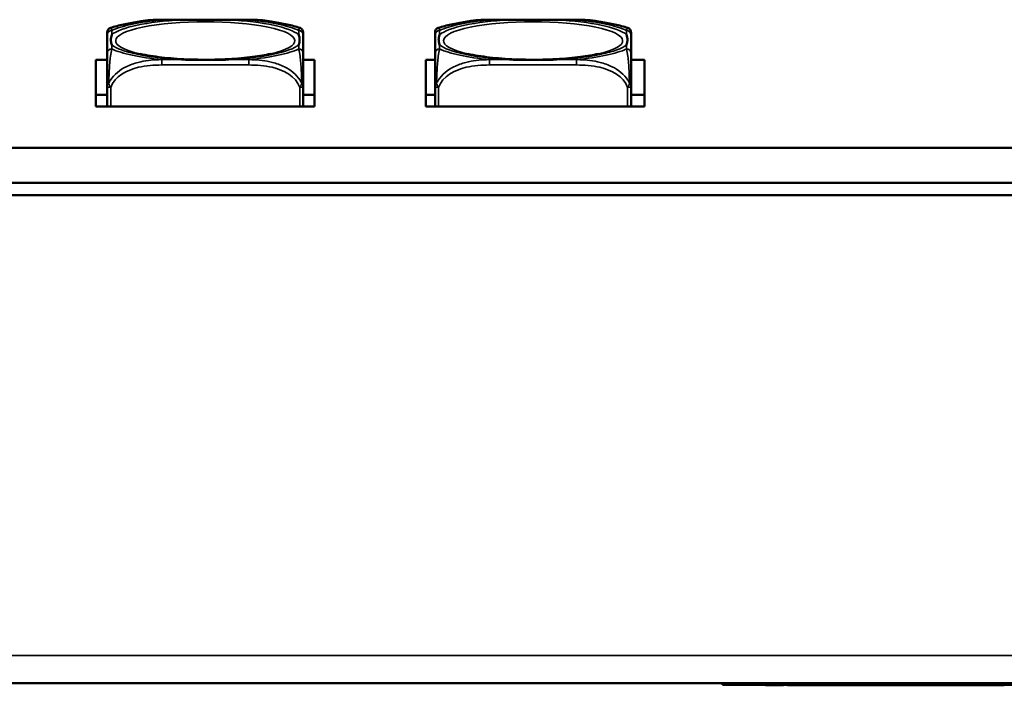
# Model space of a CAD drawing. Header units: inches. Extents: x 3.3 to 58.3, y 0.8 to 38.3.
# Tile 50 of 162: x 33.6 to 37, y 1 to 3.4. Entities that reach past the tile are written whole.
import ezdxf

# ---------------------------------------------------------------- set-up
doc = ezdxf.new("R2010")
doc.units = ezdxf.units.IN
doc.header["$MEASUREMENT"] = 0
doc.layers.add('Visible (ANSI)', color=7, linetype='Continuous', lineweight=50)
doc.layers.add('Visible Narrow (ANSI)', color=7, linetype='Continuous', lineweight=35)

msp = doc.modelspace()

# ---------------------------------------------------------------- linework, layer by layer
at = {"layer": 'Visible (ANSI)'}
for p, q in [((34.053, 3.3656), (34.3569, 3.3656)), ((35.199, 3.3656), (35.5029, 3.3656)), ((33.8625, 3.3127), (33.8625, 3.248)), ((34.5475, 3.248), (34.5475, 3.3127)), ((35.0085, 3.3127), (35.0085, 3.248)), ((35.6935, 3.248), (35.6935, 3.3127)), ((33.8221, 3.0623), (33.8221, 3.2251)), ((33.8221, 3.2251), (33.8625, 3.2251)), ((34.5475, 3.2251), (34.5871, 3.2251)), ((34.5871, 3.2251), (34.5871, 3.0623)), ((34.9761, 3.2251), (35.0085, 3.2251)), ((34.9761, 3.0623), (34.9761, 3.2251)), ((35.6935, 3.2251), (35.7411, 3.2251)), ((35.7411, 3.2251), (35.7411, 3.0623)), ((33.8625, 3.103), (33.8221, 3.103)), ((33.8625, 3.1317), (33.8625, 3.0623)), ((34.5475, 3.0623), (34.5475, 3.1317)), ((34.5871, 3.103), (34.5475, 3.103)), ((35.0085, 3.103), (34.9761, 3.103)), ((35.0085, 3.1317), (35.0085, 3.0623)), ((35.6935, 3.0623), (35.6935, 3.1317)), ((35.7411, 3.103), (35.6935, 3.103)), ((34.5871, 3.0623), (33.8221, 3.0623)), ((35.7411, 3.0623), (34.9761, 3.0623)), ((42.7141, 2.9183), (21.2641, 2.9183)), ((21.2641, 2.7961), (42.7141, 2.7961)), ((42.7141, 2.7528), (21.2641, 2.7528)), ((42.5881, 1.0469), (21.3901, 1.0469)), ((36.0133, 1.0469), (36.0133, 1.0419)), ((36.0133, 1.0419), (40.0133, 1.0419)), ((36.1639, 1.0419), (36.1639, 1.0399)), ((36.2272, 1.0399), (36.1639, 1.0399)), ((36.2272, 1.0419), (36.2272, 1.0399)), ((36.2401, 1.0419), (36.2401, 1.0399)), ((36.2406, 1.0419), (36.2406, 1.0399)), ((36.308, 1.0399), (36.2406, 1.0399)), ((36.308, 1.0419), (36.308, 1.0399)), ((36.321, 1.0419), (36.321, 1.0399)), ((36.3946, 1.0399), (36.3579, 1.0399)), ((36.3946, 1.0419), (36.3946, 1.0399)), ((36.4036, 1.0399), (36.3946, 1.0399)), ((36.4036, 1.0419), (36.4036, 1.0399)), ((36.4415, 1.0399), (36.4036, 1.0399)), ((36.4415, 1.0419), (36.4415, 1.0399)), ((36.4786, 1.0399), (36.4415, 1.0399)), ((36.4786, 1.0419), (36.4786, 1.0399)), ((36.4856, 1.0399), (36.4786, 1.0399)), ((36.4856, 1.0419), (36.4856, 1.0399)), ((36.5961, 1.0399), (36.541, 1.0399)), ((36.5961, 1.0419), (36.5961, 1.0399)), ((36.6127, 1.0399), (36.5961, 1.0399)), ((36.6127, 1.0419), (36.6127, 1.0399)), ((36.6212, 1.0399), (36.6127, 1.0399)), ((36.6212, 1.0419), (36.6212, 1.0399)), ((36.6562, 1.0399), (36.6212, 1.0399)), ((36.6562, 1.0419), (36.6562, 1.0399)), ((36.7013, 1.0399), (36.6562, 1.0399)), ((36.7013, 1.0419), (36.7013, 1.0399)), ((36.7362, 1.0399), (36.7013, 1.0399)), ((36.7362, 1.0419), (36.7362, 1.0399)), ((36.7363, 1.0399), (36.7362, 1.0399)), ((36.7363, 1.0419), (36.7363, 1.0399)), ((36.8454, 1.0419), (36.8454, 1.0399)), ((36.8635, 1.0399), (36.8454, 1.0399)), ((36.8635, 1.0419), (36.8635, 1.0399)), ((36.8985, 1.0399), (36.8635, 1.0399)), ((36.8985, 1.0419), (36.8985, 1.0399)), ((36.9435, 1.0399), (36.8985, 1.0399)), ((36.9435, 1.0419), (36.9435, 1.0399)), ((36.9784, 1.0399), (36.9435, 1.0399)), ((36.9784, 1.0419), (36.9784, 1.0399))]:
    msp.add_line(p, q, dxfattribs=at)
for centre, start, end in [((33.8782, 3.3221), 106.9187, 180), ((34.5317, 3.3221), 0, 73.0813), ((35.0242, 3.3221), 106.9187, 180), ((35.6777, 3.3221), 0, 73.0813)]:
    msp.add_arc(centre, 0.0157, start, end, dxfattribs=at)
for points, knots in [([(33.9947, 3.3621), (33.9858, 3.3609), (33.977, 3.3596), (33.9598, 3.3569), (33.9514, 3.3554), (33.935, 3.3523), (33.9269, 3.3507), (33.9111, 3.3472), (33.9034, 3.3454), (33.8883, 3.3415), (33.8809, 3.3394), (33.8736, 3.3372)], [3.7088552, 3.7088552, 3.7088552, 3.7088552, 3.7874457, 3.7874457, 3.8660363, 3.8660363, 3.9446268, 3.9446268, 4.0232173, 4.0232173, 4.1018079, 4.1018079, 4.1018079, 4.1018079]), ([(33.9947, 3.3621), (33.9986, 3.3627), (34.0025, 3.3631), (34.0103, 3.3639), (34.0142, 3.3643), (34.0221, 3.3648), (34.026, 3.365), (34.0337, 3.3653), (34.0376, 3.3655), (34.0453, 3.3656), (34.0492, 3.3656), (34.053, 3.3656)], [-0.1421395, -0.1421395, -0.1421395, -0.1421395, -0.1137116, -0.1137116, -0.0852837, -0.0852837, -0.0568558, -0.0568558, -0.0284279, -0.0284279, 0, 0, 0, 0]), ([(34.1222, 3.3653), (34.1227, 3.3653), (34.1231, 3.3653), (34.1396, 3.3656), (34.1557, 3.3656), (34.1786, 3.3656), (34.1853, 3.3656), (34.1945, 3.3656), (34.197, 3.3656), (34.201, 3.3656), (34.2027, 3.3656), (34.2058, 3.3656), (34.2073, 3.3656), (34.2109, 3.3656), (34.2129, 3.3656), (34.2191, 3.3656), (34.2232, 3.3656), (34.233, 3.3656), (34.2386, 3.3656), (34.2583, 3.3656), (34.2724, 3.3655), (34.2869, 3.3653), (34.2873, 3.3653), (34.2877, 3.3653)], [-0.416114, -0.416114, -0.416114, -0.416114, -0.4127691, -0.4127691, -0.2896446, -0.2896446, -0.2388934, -0.2388934, -0.2201881, -0.2201881, -0.2080204, -0.2080204, -0.196499, -0.196499, -0.1809939, -0.1809939, -0.149741, -0.149741, -0.1073162, -0.1073162, 0, 0, 0.0033356, 0.0033356, 0.0033356, 0.0033356]), ([(34.3569, 3.3656), (34.3608, 3.3656), (34.3646, 3.3656), (34.3723, 3.3655), (34.3762, 3.3653), (34.384, 3.365), (34.3879, 3.3648), (34.3957, 3.3643), (34.3996, 3.3639), (34.4075, 3.3631), (34.4114, 3.3627), (34.4153, 3.3621)], [0, 0, 0, 0, 0.0284279, 0.0284279, 0.0568558, 0.0568558, 0.0852837, 0.0852837, 0.1137116, 0.1137116, 0.1421395, 0.1421395, 0.1421395, 0.1421395]), ([(34.5363, 3.3372), (34.5291, 3.3394), (34.5217, 3.3415), (34.5066, 3.3454), (34.4989, 3.3472), (34.4831, 3.3507), (34.475, 3.3523), (34.4585, 3.3554), (34.4501, 3.3569), (34.4329, 3.3596), (34.4242, 3.3609), (34.4153, 3.3621)], [2.1813774, 2.1813774, 2.1813774, 2.1813774, 2.259968, 2.259968, 2.3385585, 2.3385585, 2.417149, 2.417149, 2.4957396, 2.4957396, 2.5743301, 2.5743301, 2.5743301, 2.5743301]), ([(35.1407, 3.3621), (35.1318, 3.3609), (35.123, 3.3596), (35.1058, 3.3569), (35.0974, 3.3554), (35.081, 3.3523), (35.0729, 3.3507), (35.0571, 3.3472), (35.0494, 3.3454), (35.0343, 3.3415), (35.0269, 3.3394), (35.0196, 3.3372)], [3.7088552, 3.7088552, 3.7088552, 3.7088552, 3.7874457, 3.7874457, 3.8660363, 3.8660363, 3.9446268, 3.9446268, 4.0232173, 4.0232173, 4.1018079, 4.1018079, 4.1018079, 4.1018079]), ([(35.1407, 3.3621), (35.1446, 3.3627), (35.1485, 3.3631), (35.1563, 3.3639), (35.1602, 3.3643), (35.1681, 3.3648), (35.172, 3.365), (35.1797, 3.3653), (35.1836, 3.3655), (35.1913, 3.3656), (35.1952, 3.3656), (35.199, 3.3656)], [-0.1421395, -0.1421395, -0.1421395, -0.1421395, -0.1137116, -0.1137116, -0.0852837, -0.0852837, -0.0568558, -0.0568558, -0.0284279, -0.0284279, 0, 0, 0, 0]), ([(35.2682, 3.3653), (35.2687, 3.3653), (35.2691, 3.3653), (35.2856, 3.3656), (35.3017, 3.3656), (35.3246, 3.3656), (35.3313, 3.3656), (35.3405, 3.3656), (35.343, 3.3656), (35.347, 3.3656), (35.3487, 3.3656), (35.3518, 3.3656), (35.3533, 3.3656), (35.3569, 3.3656), (35.3589, 3.3656), (35.3651, 3.3656), (35.3692, 3.3656), (35.379, 3.3656), (35.3846, 3.3656), (35.4043, 3.3656), (35.4184, 3.3655), (35.4329, 3.3653), (35.4333, 3.3653), (35.4337, 3.3653)], [-0.416114, -0.416114, -0.416114, -0.416114, -0.4127691, -0.4127691, -0.2896446, -0.2896446, -0.2388934, -0.2388934, -0.2201881, -0.2201881, -0.2080204, -0.2080204, -0.196499, -0.196499, -0.1809939, -0.1809939, -0.149741, -0.149741, -0.1073162, -0.1073162, 0, 0, 0.0033356, 0.0033356, 0.0033356, 0.0033356]), ([(35.5029, 3.3656), (35.5068, 3.3656), (35.5106, 3.3656), (35.5183, 3.3655), (35.5222, 3.3653), (35.53, 3.365), (35.5339, 3.3648), (35.5417, 3.3643), (35.5456, 3.3639), (35.5535, 3.3631), (35.5574, 3.3627), (35.5613, 3.3621)], [0, 0, 0, 0, 0.0284279, 0.0284279, 0.0568558, 0.0568558, 0.0852837, 0.0852837, 0.1137116, 0.1137116, 0.1421395, 0.1421395, 0.1421395, 0.1421395]), ([(35.6823, 3.3372), (35.6751, 3.3394), (35.6677, 3.3415), (35.6526, 3.3454), (35.6449, 3.3472), (35.6291, 3.3507), (35.621, 3.3523), (35.6045, 3.3554), (35.5961, 3.3569), (35.5789, 3.3596), (35.5702, 3.3609), (35.5613, 3.3621)], [2.1813774, 2.1813774, 2.1813774, 2.1813774, 2.259968, 2.259968, 2.3385585, 2.3385585, 2.417149, 2.417149, 2.4957396, 2.4957396, 2.5743301, 2.5743301, 2.5743301, 2.5743301]), ([(33.8782, 3.2781), (33.8782, 3.2782), (33.8781, 3.2783), (33.8769, 3.2818), (33.876, 3.2851), (33.8753, 3.2899), (33.8752, 3.2913), (33.8751, 3.2932), (33.8751, 3.2937), (33.875, 3.2946), (33.875, 3.2949), (33.875, 3.2956), (33.875, 3.2959), (33.875, 3.2967), (33.8751, 3.2971), (33.8751, 3.2984), (33.8752, 3.2993), (33.8754, 3.3014), (33.8755, 3.3027), (33.8763, 3.307), (33.8771, 3.3101), (33.8781, 3.3132), (33.8782, 3.3133), (33.8782, 3.3134)], [-0.416114, -0.416114, -0.416114, -0.416114, -0.4127691, -0.4127691, -0.2896446, -0.2896446, -0.2388934, -0.2388934, -0.2201881, -0.2201881, -0.2080204, -0.2080204, -0.196499, -0.196499, -0.1809939, -0.1809939, -0.149741, -0.149741, -0.1073162, -0.1073162, 0, 0, 0.0033356, 0.0033356, 0.0033356, 0.0033356]), ([(34.5317, 3.3134), (34.5318, 3.3133), (34.5318, 3.3132), (34.5331, 3.3096), (34.5339, 3.3061), (34.5346, 3.3011), (34.5348, 3.2996), (34.5349, 3.2977), (34.5349, 3.2971), (34.5349, 3.2963), (34.5349, 3.2959), (34.5349, 3.2952), (34.5349, 3.2949), (34.5349, 3.2942), (34.5349, 3.2937), (34.5348, 3.2924), (34.5348, 3.2916), (34.5346, 3.2895), (34.5344, 3.2884), (34.5337, 3.2843), (34.5329, 3.2814), (34.5318, 3.2783), (34.5318, 3.2782), (34.5317, 3.2781)], [-0.416114, -0.416114, -0.416114, -0.416114, -0.4127691, -0.4127691, -0.2896446, -0.2896446, -0.2388934, -0.2388934, -0.2201881, -0.2201881, -0.2080204, -0.2080204, -0.196499, -0.196499, -0.1809939, -0.1809939, -0.149741, -0.149741, -0.1073162, -0.1073162, 0, 0, 0.0033356, 0.0033356, 0.0033356, 0.0033356]), ([(34.5475, 3.3127), (34.5475, 3.3135), (34.5475, 3.3142), (34.5475, 3.3149), (34.5475, 3.3192), (34.5475, 3.3222), (34.5475, 3.3222)], [0, 0, 0, 0, 0.0272471, 0.0272471, 0.0272471, 0.1946839, 0.1946839, 0.1946839, 0.1946839]), ([(35.0242, 3.2781), (35.0242, 3.2782), (35.0241, 3.2783), (35.0229, 3.2818), (35.022, 3.2851), (35.0213, 3.2899), (35.0212, 3.2913), (35.0211, 3.2932), (35.0211, 3.2937), (35.021, 3.2946), (35.021, 3.2949), (35.021, 3.2956), (35.021, 3.2959), (35.021, 3.2967), (35.0211, 3.2971), (35.0211, 3.2984), (35.0212, 3.2993), (35.0214, 3.3014), (35.0215, 3.3027), (35.0223, 3.307), (35.0231, 3.3101), (35.0241, 3.3132), (35.0242, 3.3133), (35.0242, 3.3134)], [-0.416114, -0.416114, -0.416114, -0.416114, -0.4127691, -0.4127691, -0.2896446, -0.2896446, -0.2388934, -0.2388934, -0.2201881, -0.2201881, -0.2080204, -0.2080204, -0.196499, -0.196499, -0.1809939, -0.1809939, -0.149741, -0.149741, -0.1073162, -0.1073162, 0, 0, 0.0033356, 0.0033356, 0.0033356, 0.0033356]), ([(35.6777, 3.3134), (35.6778, 3.3133), (35.6778, 3.3132), (35.6791, 3.3096), (35.6799, 3.3061), (35.6806, 3.3011), (35.6808, 3.2996), (35.6809, 3.2977), (35.6809, 3.2971), (35.6809, 3.2963), (35.6809, 3.2959), (35.6809, 3.2952), (35.6809, 3.2949), (35.6809, 3.2942), (35.6809, 3.2937), (35.6808, 3.2924), (35.6808, 3.2916), (35.6806, 3.2895), (35.6804, 3.2884), (35.6797, 3.2843), (35.6789, 3.2814), (35.6778, 3.2783), (35.6778, 3.2782), (35.6777, 3.2781)], [-0.416114, -0.416114, -0.416114, -0.416114, -0.4127691, -0.4127691, -0.2896446, -0.2896446, -0.2388934, -0.2388934, -0.2201881, -0.2201881, -0.2080204, -0.2080204, -0.196499, -0.196499, -0.1809939, -0.1809939, -0.149741, -0.149741, -0.1073162, -0.1073162, 0, 0, 0.0033356, 0.0033356, 0.0033356, 0.0033356]), ([(35.6935, 3.3127), (35.6935, 3.3135), (35.6935, 3.3142), (35.6935, 3.3149), (35.6935, 3.3192), (35.6935, 3.3222), (35.6935, 3.3222)], [0, 0, 0, 0, 0.0272471, 0.0272471, 0.0272471, 0.1946839, 0.1946839, 0.1946839, 0.1946839]), ([(33.8625, 3.248), (33.8625, 3.2422), (33.8625, 3.2345), (33.8625, 3.2226), (33.8625, 3.2045), (33.8625, 3.1733), (33.8625, 3.1317)], [3.9382945, 3.9382945, 3.9382945, 3.9382945, 4.1457245, 4.1457245, 4.1457245, 4.463515, 4.463515, 4.463515, 4.463515]), ([(34.4326, 3.2463), (34.4151, 3.2424), (34.3941, 3.2387), (34.3449, 3.2323), (34.3163, 3.2297), (34.2554, 3.2263), (34.2229, 3.2256), (34.1581, 3.2262), (34.1259, 3.2275), (34.0658, 3.2322), (34.038, 3.2355), (34.0004, 3.2415), (33.9882, 3.2439), (33.9773, 3.2463)], [5.469743, 5.469743, 5.469743, 5.469743, 5.734301, 5.734301, 6.025686, 6.025686, 6.328033, 6.328033, 6.632722, 6.632722, 6.932824, 6.932824, 7.096627, 7.096627, 7.096627, 7.096627]), ([(34.5475, 3.1317), (34.5475, 3.1733), (34.5475, 3.2045), (34.5475, 3.2226), (34.5475, 3.2345), (34.5475, 3.2422), (34.5475, 3.248)], [-0.5252205, -0.5252205, -0.5252205, -0.5252205, -0.20743, -0.20743, -0.20743, 0, 0, 0, 0]), ([(35.0085, 3.248), (35.0085, 3.2422), (35.0085, 3.2345), (35.0085, 3.2226), (35.0085, 3.2045), (35.0085, 3.1733), (35.0085, 3.1317)], [3.9382945, 3.9382945, 3.9382945, 3.9382945, 4.1457245, 4.1457245, 4.1457245, 4.463515, 4.463515, 4.463515, 4.463515]), ([(35.5786, 3.2463), (35.5611, 3.2424), (35.5401, 3.2387), (35.4909, 3.2323), (35.4623, 3.2297), (35.4014, 3.2263), (35.3689, 3.2256), (35.3041, 3.2262), (35.2719, 3.2275), (35.2118, 3.2322), (35.184, 3.2355), (35.1464, 3.2415), (35.1342, 3.2439), (35.1233, 3.2463)], [5.469743, 5.469743, 5.469743, 5.469743, 5.734301, 5.734301, 6.025686, 6.025686, 6.328033, 6.328033, 6.632722, 6.632722, 6.932824, 6.932824, 7.096627, 7.096627, 7.096627, 7.096627]), ([(35.6935, 3.1317), (35.6935, 3.1733), (35.6935, 3.2045), (35.6935, 3.2226), (35.6935, 3.2345), (35.6935, 3.2422), (35.6935, 3.248)], [-0.5252205, -0.5252205, -0.5252205, -0.5252205, -0.20743, -0.20743, -0.20743, 0, 0, 0, 0]), ([(34.2877, 3.2262), (34.2873, 3.2262), (34.2869, 3.2262), (34.2724, 3.2259), (34.2583, 3.2257), (34.2386, 3.2254), (34.233, 3.2253), (34.2232, 3.2252), (34.2191, 3.2252), (34.2129, 3.2252), (34.2109, 3.2252), (34.2073, 3.2252), (34.2058, 3.2252), (34.2027, 3.2252), (34.201, 3.2252), (34.197, 3.2252), (34.1945, 3.2252), (34.1853, 3.2253), (34.1786, 3.2253), (34.1557, 3.2256), (34.1396, 3.2259), (34.1231, 3.2262), (34.1227, 3.2262), (34.1222, 3.2262)], [-0.4149464, -0.4149464, -0.4149464, -0.4149464, -0.41162, -0.41162, -0.3046026, -0.3046026, -0.2622958, -0.2622958, -0.23113, -0.23113, -0.215668, -0.215668, -0.2041787, -0.2041787, -0.1920448, -0.1920448, -0.1733916, -0.1733916, -0.1227817, -0.1227817, 0, 0, 0.0033356, 0.0033356, 0.0033356, 0.0033356]), ([(35.4337, 3.2262), (35.4333, 3.2262), (35.4329, 3.2262), (35.4184, 3.2259), (35.4043, 3.2257), (35.3846, 3.2254), (35.379, 3.2253), (35.3692, 3.2252), (35.3651, 3.2252), (35.3589, 3.2252), (35.3569, 3.2252), (35.3533, 3.2252), (35.3518, 3.2252), (35.3487, 3.2252), (35.347, 3.2252), (35.343, 3.2252), (35.3405, 3.2252), (35.3313, 3.2253), (35.3246, 3.2253), (35.3017, 3.2256), (35.2856, 3.2259), (35.2691, 3.2262), (35.2687, 3.2262), (35.2682, 3.2262)], [-0.4149464, -0.4149464, -0.4149464, -0.4149464, -0.41162, -0.41162, -0.3046026, -0.3046026, -0.2622958, -0.2622958, -0.23113, -0.23113, -0.215668, -0.215668, -0.2041787, -0.2041787, -0.1920448, -0.1920448, -0.1733916, -0.1733916, -0.1227817, -0.1227817, 0, 0, 0.0033356, 0.0033356, 0.0033356, 0.0033356]), ([(36.321, 1.0399), (36.3205, 1.0399), (36.32, 1.0399), (36.3158, 1.0399), (36.3119, 1.0399), (36.308, 1.0399)], [-0.06910926, -0.06910926, -0.06910926, -0.06910926, -0.06505051, -0.06505051, -0.03618432, -0.03618432, -0.03618432, -0.03618432]), ([(36.3432, 1.0399), (36.3403, 1.0399), (36.3376, 1.0399), (36.3333, 1.0399), (36.3307, 1.0399), (36.3257, 1.0399), (36.3244, 1.0399), (36.3218, 1.0399), (36.321, 1.0399), (36.321, 1.0399)], [-0.1054449, -0.1054449, -0.1054449, -0.1054449, -0.088018, -0.088018, -0.0743713, -0.0743713, -0.0601094, -0.0601094, 0, 0, 0, 0]), ([(36.3579, 1.0399), (36.3556, 1.0399), (36.3532, 1.0399), (36.3483, 1.0399), (36.3457, 1.0399), (36.3432, 1.0399)], [-0.03774435, -0.03774435, -0.03774435, -0.03774435, -0.01997479, -0.01997479, 0, 0, 0, 0]), ([(36.5189, 1.0399), (36.5146, 1.0399), (36.5106, 1.0399), (36.504, 1.0399), (36.5002, 1.0399), (36.4926, 1.0399), (36.4907, 1.0399), (36.4869, 1.0399), (36.4856, 1.0399), (36.4856, 1.0399)], [-0.1581674, -0.1581674, -0.1581674, -0.1581674, -0.132027, -0.132027, -0.1115569, -0.1115569, -0.0901642, -0.0901642, 0, 0, 0, 0]), ([(36.541, 1.0399), (36.5375, 1.0399), (36.5339, 1.0399), (36.5266, 1.0399), (36.5227, 1.0399), (36.5189, 1.0399)], [-0.05661652, -0.05661652, -0.05661652, -0.05661652, -0.02996218, -0.02996218, 0, 0, 0, 0]), ([(36.7896, 1.0399), (36.7842, 1.0399), (36.7786, 1.0399), (36.7669, 1.0399), (36.7627, 1.0399), (36.7555, 1.0399), (36.7512, 1.0399), (36.7432, 1.0399), (36.7406, 1.0399), (36.7373, 1.0399), (36.7363, 1.0399), (36.7363, 1.0399)], [-0.1116521, -0.1116521, -0.1116521, -0.1116521, -0.1016227, -0.1016227, -0.0895655, -0.0895655, -0.0666991, -0.0666991, -0.0389809, -0.0389809, 0, 0, 0, 0]), ([(36.8454, 1.0399), (36.845, 1.0399), (36.8441, 1.0399), (36.8412, 1.0399), (36.8393, 1.0399), (36.8355, 1.0399), (36.833, 1.0399), (36.8254, 1.0399), (36.8206, 1.0399), (36.8075, 1.0399), (36.7981, 1.0399), (36.7896, 1.0399)], [-0.2792457, -0.2792457, -0.2792457, -0.2792457, -0.2067611, -0.2067611, -0.1382631, -0.1382631, -0.1032784, -0.1032784, -0.0650505, -0.0650505, 0, 0, 0, 0])]:
    msp.add_open_spline(points, degree=3, knots=knots, dxfattribs=at)
for points in [[(33.8625, 3.3221), (33.8625, 3.3221), (33.8625, 3.3181), (33.8625, 3.3127)], [(35.0085, 3.3221), (35.0085, 3.3221), (35.0085, 3.3181), (35.0085, 3.3127)], [(36.2406, 1.0399), (36.2402, 1.0399), (36.2401, 1.0399), (36.2401, 1.0399)], [(36.9946, 1.0399), (36.9892, 1.0399), (36.9837, 1.0399), (36.9784, 1.0399)], [(36.9986, 1.0399), (36.9973, 1.0399), (36.9959, 1.0399), (36.9946, 1.0399)]]:
    msp.add_open_spline(points, degree=3, dxfattribs=at)
at = {"layer": 'Visible Narrow (ANSI)'}
for p, q in [((34.053, 3.3656), (34.053, 3.3653)), ((34.053, 3.3653), (34.1222, 3.3653)), ((34.2877, 3.3653), (34.3569, 3.3653)), ((34.3569, 3.3656), (34.3569, 3.3653)), ((35.199, 3.3656), (35.199, 3.3653)), ((35.199, 3.3653), (35.2682, 3.3653)), ((35.4337, 3.3653), (35.5029, 3.3653)), ((35.5029, 3.3656), (35.5029, 3.3653)), ((33.8782, 3.3134), (33.8782, 3.3281)), ((34.5317, 3.3281), (34.5317, 3.3134)), ((35.0242, 3.3134), (35.0242, 3.3281)), ((35.6777, 3.3281), (35.6777, 3.3134)), ((33.8782, 3.2634), (33.8782, 3.2781)), ((34.5317, 3.2781), (34.5317, 3.2634)), ((35.0242, 3.2634), (35.0242, 3.2781)), ((35.6777, 3.2781), (35.6777, 3.2634)), ((34.053, 3.2262), (34.053, 3.2074)), ((34.1222, 3.2262), (34.053, 3.2262)), ((34.053, 3.2074), (34.3569, 3.2074)), ((34.3569, 3.2262), (34.2877, 3.2262)), ((34.3569, 3.2262), (34.3569, 3.2074)), ((35.199, 3.2262), (35.199, 3.2074)), ((35.2682, 3.2262), (35.199, 3.2262)), ((35.199, 3.2074), (35.5029, 3.2074)), ((35.5029, 3.2262), (35.4337, 3.2262)), ((35.5029, 3.2262), (35.5029, 3.2074)), ((33.8743, 3.0623), (33.8743, 3.1292)), ((34.5357, 3.1292), (34.5357, 3.0623)), ((35.0203, 3.0623), (35.0203, 3.1292)), ((35.6817, 3.1292), (35.6817, 3.0623)), ((42.5881, 1.1446), (21.3901, 1.1446)), ((36.3432, 1.0419), (36.3432, 1.0399)), ((36.3579, 1.0419), (36.3579, 1.0399)), ((36.5189, 1.0419), (36.5189, 1.0399)), ((36.541, 1.0419), (36.541, 1.0399)), ((36.7896, 1.0419), (36.7896, 1.0399)), ((36.9946, 1.0419), (36.9946, 1.0399))]:
    msp.add_line(p, q, dxfattribs=at)
for centre, major_axis, ratio, start_param, end_param in [((34.205, 3.2921), (-0.3133, 0), 0.21286, 2.384238, 7.04054), ((34.205, 3.2957), (-0.3371, 0), 0.21286, 4.960405, 6.035169), ((34.205, 3.2957), (-0.3604, 0), 0.21286, 5.147686, 5.847888), ((34.205, 3.2957), (0.3371, 0), 0.21286, 0.248016, 1.32278), ((34.205, 3.2957), (-0.3604, 0), 0.21286, 3.57689, 4.277092), ((35.351, 3.2921), (-0.3133, 0), 0.21286, 2.384238, 7.04054), ((35.351, 3.2957), (-0.3371, 0), 0.21286, 4.960405, 6.035169), ((35.351, 3.2957), (-0.3604, 0), 0.21286, 5.147686, 5.847888), ((35.351, 3.2957), (0.3371, 0), 0.21286, 0.248016, 1.32278), ((35.351, 3.2957), (-0.3604, 0), 0.21286, 3.57689, 4.277092), ((33.8782, 3.3127), (-0.0157, 0), 0.977083, 4.712389, 6.283185), ((34.5317, 3.3127), (0.0157, 0), 0.977083, 0, 1.570796), ((35.0242, 3.3127), (-0.0157, 0), 0.977083, 4.712389, 6.283185), ((35.6777, 3.3127), (0.0157, 0), 0.977083, 0, 1.570796), ((34.205, 3.2957), (-0.3371, 0), 0.21286, 0.248016, 1.32278), ((34.205, 3.2957), (0.3371, 0), 0.21286, 4.960405, 6.035169), ((35.351, 3.2957), (-0.3371, 0), 0.21286, 0.248016, 1.32278), ((35.351, 3.2957), (0.3371, 0), 0.21286, 4.960405, 6.035169), ((33.8782, 3.248), (-0.0157, 0), 0.977083, 4.712389, 6.283185), ((34.205, 3.2957), (0.3604, 0), 0.21286, 3.57689, 4.277092), ((34.205, 3.2957), (0.3604, 0), 0.21286, 5.147686, 5.847888), ((34.5317, 3.248), (0.0157, 0), 0.977083, 0, 1.570796), ((35.0242, 3.248), (-0.0157, 0), 0.977083, 4.712389, 6.283185), ((35.351, 3.2957), (0.3604, 0), 0.21286, 3.57689, 4.277092), ((35.351, 3.2957), (0.3604, 0), 0.21286, 5.147686, 5.847888), ((35.6777, 3.248), (0.0157, 0), 0.977083, 0, 1.570796), ((33.8743, 3.1317), (-0.0118, 0), 0.21286, 0, 1.570796), ((34.5357, 3.1317), (0.0118, 0), 0.21286, 4.712389, 6.283185), ((35.0203, 3.1317), (-0.0118, 0), 0.21286, 0, 1.570796), ((35.6817, 3.1317), (0.0118, 0), 0.21286, 4.712389, 6.283185)]:
    msp.add_ellipse(centre, major_axis=major_axis, ratio=ratio, start_param=start_param, end_param=end_param, dxfattribs=at)
for points, knots in [([(33.9947, 3.3621), (34.0104, 3.3643), (34.0262, 3.3652), (34.0455, 3.3653), (34.0493, 3.3653), (34.053, 3.3653)], [-0.1421395, -0.1421395, -0.1421395, -0.1421395, -0.0278591, -0.0278591, 0, 0, 0, 0]), ([(34.3569, 3.3653), (34.3607, 3.3653), (34.3645, 3.3653), (34.3838, 3.3652), (34.3996, 3.3643), (34.4153, 3.3621)], [0, 0, 0, 0, 0.0278591, 0.0278591, 0.1421395, 0.1421395, 0.1421395, 0.1421395]), ([(35.1407, 3.3621), (35.1564, 3.3643), (35.1722, 3.3652), (35.1915, 3.3653), (35.1953, 3.3653), (35.199, 3.3653)], [-0.1421395, -0.1421395, -0.1421395, -0.1421395, -0.0278591, -0.0278591, 0, 0, 0, 0]), ([(35.5029, 3.3653), (35.5067, 3.3653), (35.5105, 3.3653), (35.5298, 3.3652), (35.5456, 3.3643), (35.5613, 3.3621)], [0, 0, 0, 0, 0.0278591, 0.0278591, 0.1421395, 0.1421395, 0.1421395, 0.1421395]), ([(33.8782, 3.3281), (33.878, 3.3289), (33.8778, 3.3296), (33.8763, 3.3347), (33.875, 3.3376), (33.8736, 3.3372)], [0, 0, 0, 0, 0.0278591, 0.0278591, 0.1946839, 0.1946839, 0.1946839, 0.1946839]), ([(34.5363, 3.3372), (34.535, 3.3376), (34.5336, 3.3347), (34.5322, 3.3296), (34.5319, 3.3289), (34.5317, 3.3281)], [-0.1946839, -0.1946839, -0.1946839, -0.1946839, -0.0278591, -0.0278591, 0, 0, 0, 0]), ([(35.0242, 3.3281), (35.024, 3.3289), (35.0238, 3.3296), (35.0223, 3.3347), (35.021, 3.3376), (35.0196, 3.3372)], [0, 0, 0, 0, 0.0278591, 0.0278591, 0.1946839, 0.1946839, 0.1946839, 0.1946839]), ([(35.6823, 3.3372), (35.681, 3.3376), (35.6796, 3.3347), (35.6782, 3.3296), (35.6779, 3.3289), (35.6777, 3.3281)], [-0.1946839, -0.1946839, -0.1946839, -0.1946839, -0.0278591, -0.0278591, 0, 0, 0, 0]), ([(33.8677, 3.1442), (33.8678, 3.1479), (33.8679, 3.1515), (33.8687, 3.1788), (33.8698, 3.1984), (33.8718, 3.223), (33.8726, 3.2308), (33.8748, 3.248), (33.8763, 3.2553), (33.8778, 3.2618), (33.878, 3.2626), (33.8782, 3.2634)], [-4.4390134, -4.4390134, -4.4390134, -4.4390134, -4.4135105, -4.4135105, -4.2449302, -4.2449302, -4.1395675, -4.1395675, -3.9661536, -3.9661536, -3.9382945, -3.9382945, -3.9382945, -3.9382945]), ([(34.5317, 3.2634), (34.5319, 3.2626), (34.5322, 3.2618), (34.5337, 3.2553), (34.5351, 3.248), (34.5373, 3.2308), (34.5381, 3.223), (34.5401, 3.1984), (34.5412, 3.1788), (34.542, 3.1515), (34.5421, 3.1479), (34.5422, 3.1442)], [0, 0, 0, 0, 0.0278591, 0.0278591, 0.201273, 0.201273, 0.3066357, 0.3066357, 0.475216, 0.475216, 0.5007189, 0.5007189, 0.5007189, 0.5007189]), ([(35.0137, 3.1442), (35.0138, 3.1479), (35.0139, 3.1515), (35.0147, 3.1788), (35.0158, 3.1984), (35.0178, 3.223), (35.0186, 3.2308), (35.0208, 3.248), (35.0223, 3.2553), (35.0238, 3.2618), (35.024, 3.2626), (35.0242, 3.2634)], [-4.4390134, -4.4390134, -4.4390134, -4.4390134, -4.4135105, -4.4135105, -4.2449302, -4.2449302, -4.1395675, -4.1395675, -3.9661536, -3.9661536, -3.9382945, -3.9382945, -3.9382945, -3.9382945]), ([(35.6777, 3.2634), (35.6779, 3.2626), (35.6782, 3.2618), (35.6797, 3.2553), (35.6811, 3.248), (35.6833, 3.2308), (35.6841, 3.223), (35.6861, 3.1984), (35.6872, 3.1788), (35.688, 3.1515), (35.6881, 3.1479), (35.6882, 3.1442)], [0, 0, 0, 0, 0.0278591, 0.0278591, 0.201273, 0.201273, 0.3066357, 0.3066357, 0.475216, 0.475216, 0.5007189, 0.5007189, 0.5007189, 0.5007189]), ([(34.053, 3.2262), (34.0493, 3.2261), (34.0455, 3.2261), (34.0181, 3.2251), (33.994, 3.2226), (33.9561, 3.213), (33.9421, 3.2081), (33.9068, 3.1905), (33.8867, 3.1749), (33.8713, 3.1508), (33.8694, 3.1475), (33.8677, 3.1442)], [0, 0, 0, 0, 0.0278591, 0.0278591, 0.201273, 0.201273, 0.3066357, 0.3066357, 0.475216, 0.475216, 0.5007189, 0.5007189, 0.5007189, 0.5007189]), ([(33.8743, 3.1292), (33.8892, 3.1676), (33.9308, 3.1899), (33.9714, 3.1994), (33.9979, 3.2057), (34.0258, 3.2074), (34.053, 3.2074)], [-0.5252205, -0.5252205, -0.5252205, -0.5252205, -0.20743, -0.20743, -0.20743, 0, 0, 0, 0]), ([(34.5422, 3.1442), (34.5405, 3.1475), (34.5387, 3.1508), (34.5232, 3.1749), (34.5031, 3.1905), (34.4679, 3.2081), (34.4538, 3.213), (34.416, 3.2226), (34.3918, 3.2251), (34.3645, 3.2261), (34.3607, 3.2261), (34.3569, 3.2262)], [-4.4390134, -4.4390134, -4.4390134, -4.4390134, -4.4135105, -4.4135105, -4.2449302, -4.2449302, -4.1395675, -4.1395675, -3.9661536, -3.9661536, -3.9382945, -3.9382945, -3.9382945, -3.9382945]), ([(34.3569, 3.2074), (34.3842, 3.2074), (34.412, 3.2057), (34.4385, 3.1994), (34.4792, 3.1899), (34.5208, 3.1676), (34.5357, 3.1292)], [3.9382945, 3.9382945, 3.9382945, 3.9382945, 4.1457245, 4.1457245, 4.1457245, 4.463515, 4.463515, 4.463515, 4.463515]), ([(35.199, 3.2262), (35.1953, 3.2261), (35.1915, 3.2261), (35.1641, 3.2251), (35.14, 3.2226), (35.1021, 3.213), (35.0881, 3.2081), (35.0528, 3.1905), (35.0327, 3.1749), (35.0173, 3.1508), (35.0154, 3.1475), (35.0137, 3.1442)], [0, 0, 0, 0, 0.0278591, 0.0278591, 0.201273, 0.201273, 0.3066357, 0.3066357, 0.475216, 0.475216, 0.5007189, 0.5007189, 0.5007189, 0.5007189]), ([(35.0203, 3.1292), (35.0352, 3.1676), (35.0768, 3.1899), (35.1174, 3.1994), (35.1439, 3.2057), (35.1718, 3.2074), (35.199, 3.2074)], [-0.5252205, -0.5252205, -0.5252205, -0.5252205, -0.20743, -0.20743, -0.20743, 0, 0, 0, 0]), ([(35.6882, 3.1442), (35.6865, 3.1475), (35.6847, 3.1508), (35.6692, 3.1749), (35.6491, 3.1905), (35.6139, 3.2081), (35.5998, 3.213), (35.562, 3.2226), (35.5378, 3.2251), (35.5105, 3.2261), (35.5067, 3.2261), (35.5029, 3.2262)], [-4.4390134, -4.4390134, -4.4390134, -4.4390134, -4.4135105, -4.4135105, -4.2449302, -4.2449302, -4.1395675, -4.1395675, -3.9661536, -3.9661536, -3.9382945, -3.9382945, -3.9382945, -3.9382945]), ([(35.5029, 3.2074), (35.5302, 3.2074), (35.558, 3.2057), (35.5845, 3.1994), (35.6252, 3.1899), (35.6668, 3.1676), (35.6817, 3.1292)], [3.9382945, 3.9382945, 3.9382945, 3.9382945, 4.1457245, 4.1457245, 4.1457245, 4.463515, 4.463515, 4.463515, 4.463515]), ([(33.8677, 3.1442), (33.8672, 3.1435), (33.8666, 3.1427), (33.8656, 3.1411), (33.8651, 3.1403), (33.8644, 3.1389), (33.8641, 3.1384), (33.8638, 3.1376), (33.8637, 3.1373), (33.8634, 3.1366), (33.8633, 3.1362), (33.8629, 3.1351), (33.8628, 3.1345), (33.8625, 3.1331), (33.8625, 3.1324), (33.8625, 3.1317)], [-0.00012419, -0.00012419, -0.00012419, -0.00012419, 0.00449537, 0.00449537, 0.00977487, 0.00977487, 0.01307456, 0.01307456, 0.0147244, 0.0147244, 0.01736415, 0.01736415, 0.02158775, 0.02158775, 0.02627331, 0.02627331, 0.02627331, 0.02627331]), ([(33.8743, 3.1292), (33.8737, 3.13), (33.8731, 3.1309), (33.8721, 3.1325), (33.8717, 3.1333), (33.871, 3.1346), (33.8708, 3.1351), (33.8704, 3.1359), (33.8703, 3.1362), (33.8699, 3.1371), (33.8696, 3.1378), (33.869, 3.1394), (33.8687, 3.1405), (33.8681, 3.1424), (33.8679, 3.1433), (33.8677, 3.1442)], [-0.02627331, -0.02627331, -0.02627331, -0.02627331, -0.02158775, -0.02158775, -0.01736415, -0.01736415, -0.0147244, -0.0147244, -0.01307456, -0.01307456, -0.00977487, -0.00977487, -0.00449537, -0.00449537, 0.00012419, 0.00012419, 0.00012419, 0.00012419]), ([(34.5422, 3.1442), (34.542, 3.1433), (34.5418, 3.1424), (34.5413, 3.1405), (34.541, 3.1394), (34.5403, 3.1378), (34.5401, 3.1371), (34.5397, 3.1362), (34.5395, 3.1359), (34.5392, 3.1351), (34.5389, 3.1346), (34.5383, 3.1333), (34.5378, 3.1325), (34.5369, 3.1309), (34.5363, 3.13), (34.5357, 3.1292)], [-0.00012419, -0.00012419, -0.00012419, -0.00012419, 0.00449537, 0.00449537, 0.00977487, 0.00977487, 0.01307456, 0.01307456, 0.0147244, 0.0147244, 0.01736415, 0.01736415, 0.02158775, 0.02158775, 0.02627331, 0.02627331, 0.02627331, 0.02627331]), ([(34.5475, 3.1317), (34.5475, 3.1324), (34.5474, 3.1331), (34.5472, 3.1345), (34.547, 3.1351), (34.5467, 3.1362), (34.5465, 3.1366), (34.5463, 3.1373), (34.5462, 3.1376), (34.5458, 3.1384), (34.5456, 3.1389), (34.5449, 3.1403), (34.5444, 3.1411), (34.5433, 3.1427), (34.5428, 3.1435), (34.5422, 3.1442)], [-0.02627331, -0.02627331, -0.02627331, -0.02627331, -0.02158775, -0.02158775, -0.01736415, -0.01736415, -0.0147244, -0.0147244, -0.01307456, -0.01307456, -0.00977487, -0.00977487, -0.00449537, -0.00449537, 0.00012419, 0.00012419, 0.00012419, 0.00012419]), ([(35.0137, 3.1442), (35.0132, 3.1435), (35.0126, 3.1427), (35.0116, 3.1411), (35.0111, 3.1403), (35.0104, 3.1389), (35.0101, 3.1384), (35.0098, 3.1376), (35.0097, 3.1373), (35.0094, 3.1366), (35.0093, 3.1362), (35.0089, 3.1351), (35.0088, 3.1345), (35.0085, 3.1331), (35.0085, 3.1324), (35.0085, 3.1317)], [-0.00012419, -0.00012419, -0.00012419, -0.00012419, 0.00449537, 0.00449537, 0.00977487, 0.00977487, 0.01307456, 0.01307456, 0.0147244, 0.0147244, 0.01736415, 0.01736415, 0.02158775, 0.02158775, 0.02627331, 0.02627331, 0.02627331, 0.02627331]), ([(35.0203, 3.1292), (35.0197, 3.13), (35.0191, 3.1309), (35.0181, 3.1325), (35.0177, 3.1333), (35.017, 3.1346), (35.0168, 3.1351), (35.0164, 3.1359), (35.0163, 3.1362), (35.0159, 3.1371), (35.0156, 3.1378), (35.015, 3.1394), (35.0147, 3.1405), (35.0141, 3.1424), (35.0139, 3.1433), (35.0137, 3.1442)], [-0.02627331, -0.02627331, -0.02627331, -0.02627331, -0.02158775, -0.02158775, -0.01736415, -0.01736415, -0.0147244, -0.0147244, -0.01307456, -0.01307456, -0.00977487, -0.00977487, -0.00449537, -0.00449537, 0.00012419, 0.00012419, 0.00012419, 0.00012419]), ([(35.6882, 3.1442), (35.688, 3.1433), (35.6878, 3.1424), (35.6873, 3.1405), (35.687, 3.1394), (35.6863, 3.1378), (35.6861, 3.1371), (35.6857, 3.1362), (35.6855, 3.1359), (35.6852, 3.1351), (35.6849, 3.1346), (35.6843, 3.1333), (35.6838, 3.1325), (35.6829, 3.1309), (35.6823, 3.13), (35.6817, 3.1292)], [-0.00012419, -0.00012419, -0.00012419, -0.00012419, 0.00449537, 0.00449537, 0.00977487, 0.00977487, 0.01307456, 0.01307456, 0.0147244, 0.0147244, 0.01736415, 0.01736415, 0.02158775, 0.02158775, 0.02627331, 0.02627331, 0.02627331, 0.02627331]), ([(35.6935, 3.1317), (35.6935, 3.1324), (35.6934, 3.1331), (35.6932, 3.1345), (35.693, 3.1351), (35.6927, 3.1362), (35.6925, 3.1366), (35.6923, 3.1373), (35.6922, 3.1376), (35.6918, 3.1384), (35.6916, 3.1389), (35.6909, 3.1403), (35.6904, 3.1411), (35.6893, 3.1427), (35.6888, 3.1435), (35.6882, 3.1442)], [-0.02627331, -0.02627331, -0.02627331, -0.02627331, -0.02158775, -0.02158775, -0.01736415, -0.01736415, -0.0147244, -0.0147244, -0.01307456, -0.01307456, -0.00977487, -0.00977487, -0.00449537, -0.00449537, 0.00012419, 0.00012419, 0.00012419, 0.00012419])]:
    msp.add_open_spline(points, degree=3, knots=knots, dxfattribs=at)

doc.saveas('drawing.dxf')
